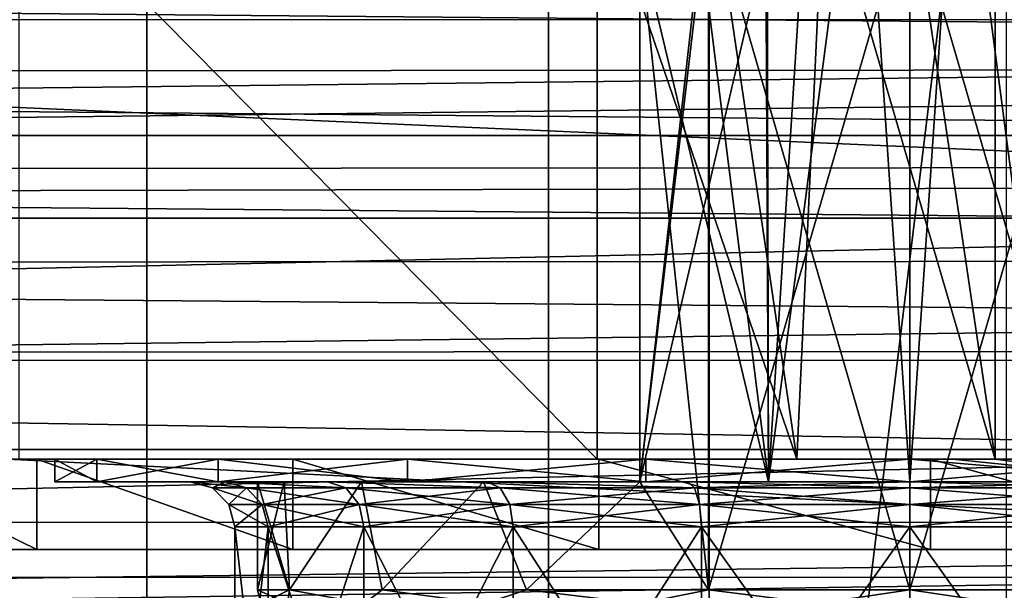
# Model space of a CAD drawing. Header units: millimetres. Extents: x -144 to 364, y -408 to 1133.
# Tile 90 of 256: x -9.89 to 1.05, y 1.05 to 7.38. Entities that reach past the tile are written whole.
import ezdxf

# ---------------------------------------------------------------- set-up
doc = ezdxf.new("R2010")
doc.units = ezdxf.units.MM
doc.header["$LTSCALE"] = 41.718519
for name, color, linetype in [('107', 7, 'CONTINUOUS'), ('108', 7, 'CONTINUOUS'), ('109', 7, 'CONTINUOUS'), ('110', 7, 'CONTINUOUS'), ('111', 7, 'CONTINUOUS'), ('112', 7, 'CONTINUOUS'), ('116', 7, 'CONTINUOUS'), ('118', 7, 'CONTINUOUS'), ('16', 7, 'CONTINUOUS'), ('17', 7, 'CONTINUOUS'), ('185', 7, 'CONTINUOUS'), ('19', 7, 'CONTINUOUS'), ('191', 7, 'CONTINUOUS'), ('193', 7, 'CONTINUOUS'), ('205', 7, 'CONTINUOUS'), ('214', 7, 'CONTINUOUS'), ('215', 7, 'CONTINUOUS'), ('22', 7, 'CONTINUOUS'), ('24', 7, 'CONTINUOUS'), ('663', 7, 'CONTINUOUS'), ('665', 7, 'CONTINUOUS'), ('674', 7, 'CONTINUOUS'), ('691', 7, 'CONTINUOUS'), ('693', 7, 'CONTINUOUS'), ('701', 7, 'CONTINUOUS'), ('76', 7, 'CONTINUOUS'), ('77', 7, 'CONTINUOUS'), ('81', 7, 'CONTINUOUS'), ('89', 7, 'CONTINUOUS')]:
    doc.layers.add(name, color=color, linetype=linetype)

msp = doc.modelspace()

# ---------------------------------------------------------------- linework, layer by layer
at = {"layer": '107', "color": 7, "linetype": 'CONTINUOUS', "true_color": 0xaaaaaa}
for points in [[(-11.753, 2.5, 5.556), (-9.702, 2.5, 8.653), (-9.9, 2.5, -8.426), (-11.753, 2.5, 5.556)], [(-9.5, 2.5), (-9.035, 2.5, -2.936), (-9.9, 2.5, -8.426), (-9.5, 2.5)], [(-9.702, 2.5, 8.653), (-9.5, 2.5), (-9.9, 2.5, -8.426), (-9.702, 2.5, 8.653)], [(-9.035, 2.5, -2.936), (-7.686, 2.5, -5.584), (-9.9, 2.5, -8.426), (-9.035, 2.5, -2.936)], [(-7.686, 2.5, -5.584), (-5.584, 2.5, -7.686), (-9.9, 2.5, -8.426), (-7.686, 2.5, -5.584)], [(-9.9, 2.5, -8.426), (-5.584, 2.5, -7.686), (-3.474, 2.5, -9.545), (-9.9, 2.5, -8.426)], [(-9.035, 2.5, 2.936), (-9.5, 2.5), (-9.702, 2.5, 8.653), (-9.035, 2.5, 2.936)], [(-6.859, 2.5, 11.043), (-9.035, 2.5, 2.936), (-9.702, 2.5, 8.653), (-6.859, 2.5, 11.043)], [(-7.686, 2.5, 5.584), (-9.035, 2.5, 2.936), (-6.859, 2.5, 11.043), (-7.686, 2.5, 5.584)], [(-5.584, 2.5, 7.686), (-7.686, 2.5, 5.584), (-6.859, 2.5, 11.043), (-5.584, 2.5, 7.686)], [(-3.456, 2.5, 12.532), (-5.584, 2.5, 7.686), (-6.859, 2.5, 11.043), (-3.456, 2.5, 12.532)], [(-2.936, 2.5, 9.035), (-5.584, 2.5, 7.686), (-3.456, 2.5, 12.532), (-2.936, 2.5, 9.035)], [(-5.584, 2.5, -7.686), (-2.936, 2.5, -9.035), (-3.474, 2.5, -9.545), (-5.584, 2.5, -7.686)], [(-3.474, 2.5, -9.545), (-2.936, 2.5, -9.035), (-1.259, 2.5, -9.714), (-3.474, 2.5, -9.545)], [(0.228, 2.5, 12.998), (-2.936, 2.5, 9.035), (-3.456, 2.5, 12.532), (0.228, 2.5, 12.998)], [(0, 2.5, 9.5), (-2.936, 2.5, 9.035), (0.228, 2.5, 12.998), (0, 2.5, 9.5)], [(-2.936, 2.5, -9.035), (0, 2.5, -9.5), (-1.259, 2.5, -9.714), (-2.936, 2.5, -9.035)], [(0, 2.5, -9.5), (0.474, 2.5, -9.488), (-1.259, 2.5, -9.714), (0, 2.5, -9.5)], [(0.474, 2.5, -9.488), (0.947, 2.5, -9.453), (-1.259, 2.5, -9.714), (0.474, 2.5, -9.488)], [(2.873, 2.5, 9.055), (0, 2.5, 9.5), (0.228, 2.5, 12.998), (2.873, 2.5, 9.055)], [(3.895, 2.5, 12.403), (2.873, 2.5, 9.055), (0.228, 2.5, 12.998), (3.895, 2.5, 12.403)]]:
    msp.add_3dface(points, dxfattribs=at)
at = {"layer": '108', "color": 7, "linetype": 'CONTINUOUS', "true_color": 0xaaaaaa}
for points in [[(-11.753, 1.5, 5.556), (-9.702, 1.5, 8.653), (-11.753, 2.5, 5.556), (-11.753, 1.5, 5.556)], [(-9.702, 1.5, 8.653), (-9.702, 2.5, 8.653), (-11.753, 2.5, 5.556), (-9.702, 1.5, 8.653)], [(-9.702, 1.5, 8.653), (-6.859, 1.5, 11.043), (-9.702, 2.5, 8.653), (-9.702, 1.5, 8.653)], [(-6.859, 1.5, 11.043), (-6.859, 2.5, 11.043), (-9.702, 2.5, 8.653), (-6.859, 1.5, 11.043)], [(-6.859, 1.5, 11.043), (-3.456, 1.5, 12.532), (-6.859, 2.5, 11.043), (-6.859, 1.5, 11.043)], [(-3.456, 1.5, 12.532), (-3.456, 2.5, 12.532), (-6.859, 2.5, 11.043), (-3.456, 1.5, 12.532)], [(-3.456, 1.5, 12.532), (0.228, 1.5, 12.998), (-3.456, 2.5, 12.532), (-3.456, 1.5, 12.532)], [(0.228, 1.5, 12.998), (0.228, 2.5, 12.998), (-3.456, 2.5, 12.532), (0.228, 1.5, 12.998)], [(0.228, 1.5, 12.998), (3.895, 1.5, 12.403), (0.228, 2.5, 12.998), (0.228, 1.5, 12.998)], [(3.895, 1.5, 12.403), (3.895, 2.5, 12.403), (0.228, 2.5, 12.998), (3.895, 1.5, 12.403)]]:
    msp.add_3dface(points, dxfattribs=at)
at = {"layer": '109', "color": 7, "linetype": 'CONTINUOUS', "true_color": 0xaaaaaa}
for points in [[(-7.133, -1.5, 2.318), (-7.5, -1.5), (-7.133, 1.75, 2.318), (-7.133, -1.5, 2.318)], [(-7.5, -1.5), (-7.133, -1.5, -2.318), (-7.5, 1.75, 0), (-7.5, -1.5)], [(-7.133, 1.75, 2.318), (-7.5, -1.5), (-7.5, 1.75, 0), (-7.133, 1.75, 2.318)], [(-7.5, 1.75, 0), (-7.133, -1.5, -2.318), (-7.133, 1.75, -2.318), (-7.5, 1.75, 0)], [(-6.068, -1.5, 4.408), (-7.133, -1.5, 2.318), (-6.068, 1.75, 4.408), (-6.068, -1.5, 4.408)], [(-6.068, 1.75, 4.408), (-7.133, -1.5, 2.318), (-7.133, 1.75, 2.318), (-6.068, 1.75, 4.408)], [(-7.133, -1.5, -2.318), (-6.068, -1.5, -4.408), (-7.133, 1.75, -2.318), (-7.133, -1.5, -2.318)], [(-7.133, 1.75, -2.318), (-6.068, -1.5, -4.408), (-6.068, 1.75, -4.408), (-7.133, 1.75, -2.318)], [(-4.408, -1.5, 6.068), (-6.068, -1.5, 4.408), (-4.408, 1.75, 6.068), (-4.408, -1.5, 6.068)], [(-4.408, 1.75, 6.068), (-6.068, -1.5, 4.408), (-6.068, 1.75, 4.408), (-4.408, 1.75, 6.068)], [(-6.068, -1.5, -4.408), (-4.408, -1.5, -6.068), (-6.068, 1.75, -4.408), (-6.068, -1.5, -4.408)], [(-6.068, 1.75, -4.408), (-4.408, -1.5, -6.068), (-4.408, 1.75, -6.068), (-6.068, 1.75, -4.408)], [(-2.318, -1.5, 7.133), (-4.408, -1.5, 6.068), (-2.318, 1.75, 7.133), (-2.318, -1.5, 7.133)], [(-2.318, 1.75, 7.133), (-4.408, -1.5, 6.068), (-4.408, 1.75, 6.068), (-2.318, 1.75, 7.133)], [(-4.408, -1.5, -6.068), (-2.318, -1.5, -7.133), (-4.408, 1.75, -6.068), (-4.408, -1.5, -6.068)], [(-4.408, 1.75, -6.068), (-2.318, -1.5, -7.133), (-2.318, 1.75, -7.133), (-4.408, 1.75, -6.068)], [(0, -1.5, 7.5), (-2.318, -1.5, 7.133), (0, 1.75, 7.5), (0, -1.5, 7.5)], [(0, 1.75, 7.5), (-2.318, -1.5, 7.133), (-2.318, 1.75, 7.133), (0, 1.75, 7.5)], [(-2.318, -1.5, -7.133), (0, -1.5, -7.5), (-2.318, 1.75, -7.133), (-2.318, -1.5, -7.133)], [(0, -1.5, -7.5), (0, 1.75, -7.5), (-2.318, 1.75, -7.133), (0, -1.5, -7.5)]]:
    msp.add_3dface(points, dxfattribs=at)
at = {"layer": '110', "color": 7, "linetype": 'CONTINUOUS', "true_color": 0xaaaaaa}
for points in [[(2.318, -1.5, 7.133), (0, -1.5, 7.5), (2.318, 1.75, 7.133), (2.318, -1.5, 7.133)], [(0, -1.5, 7.5), (0, 1.75, 7.5), (2.318, 1.75, 7.133), (0, -1.5, 7.5)], [(0, -1.5, -7.5), (2.318, -1.5, -7.133), (0, 1.75, -7.5), (0, -1.5, -7.5)], [(0, 1.75, -7.5), (2.318, -1.5, -7.133), (2.318, 1.75, -7.133), (0, 1.75, -7.5)]]:
    msp.add_3dface(points, dxfattribs=at)
at = {"layer": '111', "color": 7, "linetype": 'CONTINUOUS', "true_color": 0xaaaaaa}
for points in [[(-7.608, 2.25, -2.473), (-8, 2.25, 0), (-7.371, 2.183, -2.395), (-7.608, 2.25, -2.473)], [(-8, 2.25, 0), (-7.608, 2.25, 2.473), (-7.75, 2.183, 0), (-8, 2.25, 0)], [(-8, 2.25, 0), (-7.75, 2.183, 0), (-7.371, 2.183, -2.395), (-8, 2.25, 0)], [(-7.608, 2.25, 2.473), (-7.371, 2.183, 2.395), (-7.75, 2.183, 0), (-7.608, 2.25, 2.473)], [(-6.472, 2.25, -4.703), (-7.608, 2.25, -2.473), (-6.27, 2.183, -4.555), (-6.472, 2.25, -4.703)], [(-7.608, 2.25, -2.473), (-7.371, 2.183, -2.395), (-6.27, 2.183, -4.555), (-7.608, 2.25, -2.473)], [(-7.608, 2.25, 2.473), (-6.472, 2.25, 4.703), (-6.27, 2.183, 4.555), (-7.608, 2.25, 2.473)], [(-7.608, 2.25, 2.473), (-6.27, 2.183, 4.555), (-7.371, 2.183, 2.395), (-7.608, 2.25, 2.473)], [(-4.701, 2.25, -6.473), (-6.472, 2.25, -4.703), (-4.555, 2.183, -6.27), (-4.701, 2.25, -6.473)], [(-6.472, 2.25, -4.703), (-6.27, 2.183, -4.555), (-4.555, 2.183, -6.27), (-6.472, 2.25, -4.703)], [(-6.472, 2.25, 4.703), (-4.701, 2.25, 6.473), (-4.555, 2.183, 6.27), (-6.472, 2.25, 4.703)], [(-6.472, 2.25, 4.703), (-4.555, 2.183, 6.27), (-6.27, 2.183, 4.555), (-6.472, 2.25, 4.703)], [(-2.47, 2.25, -7.609), (-4.701, 2.25, -6.473), (-2.395, 2.183, -7.371), (-2.47, 2.25, -7.609)], [(-4.701, 2.25, -6.473), (-4.555, 2.183, -6.27), (-2.395, 2.183, -7.371), (-4.701, 2.25, -6.473)], [(-4.701, 2.25, 6.473), (-2.47, 2.25, 7.609), (-2.395, 2.183, 7.371), (-4.701, 2.25, 6.473)], [(-4.701, 2.25, 6.473), (-2.395, 2.183, 7.371), (-4.555, 2.183, 6.27), (-4.701, 2.25, 6.473)], [(-2.47, 2.25, 7.609), (0, 2.25, 8), (-2.395, 2.183, 7.371), (-2.47, 2.25, 7.609)], [(0, 2.25, -8), (-2.47, 2.25, -7.609), (0, 2.183, -7.75), (0, 2.25, -8)], [(-2.47, 2.25, -7.609), (-2.395, 2.183, -7.371), (0, 2.183, -7.75), (-2.47, 2.25, -7.609)], [(0, 2.25, 8), (0, 2.183, 7.75), (-2.395, 2.183, 7.371), (0, 2.25, 8)], [(-7.567, 2, 0), (-7.197, 2, -2.338), (-7.75, 2.183, 0), (-7.567, 2, 0)], [(-7.371, 2.183, 2.395), (-7.567, 2, 0), (-7.75, 2.183, 0), (-7.371, 2.183, 2.395)], [(-7.75, 2.183, 0), (-7.197, 2, -2.338), (-7.371, 2.183, -2.395), (-7.75, 2.183, 0)], [(-7.197, 2, 2.338), (-7.567, 2, 0), (-7.371, 2.183, 2.395), (-7.197, 2, 2.338)], [(-6.27, 2.183, 4.555), (-7.197, 2, 2.338), (-7.371, 2.183, 2.395), (-6.27, 2.183, 4.555)], [(-7.197, 2, -2.338), (-6.122, 2, -4.448), (-7.371, 2.183, -2.395), (-7.197, 2, -2.338)], [(-7.371, 2.183, -2.395), (-6.122, 2, -4.448), (-6.27, 2.183, -4.555), (-7.371, 2.183, -2.395)], [(-6.122, 2, 4.448), (-7.197, 2, 2.338), (-6.27, 2.183, 4.555), (-6.122, 2, 4.448)], [(-4.555, 2.183, 6.27), (-6.122, 2, 4.448), (-6.27, 2.183, 4.555), (-4.555, 2.183, 6.27)], [(-6.122, 2, -4.448), (-4.448, 2, -6.122), (-6.27, 2.183, -4.555), (-6.122, 2, -4.448)], [(-6.27, 2.183, -4.555), (-4.448, 2, -6.122), (-4.555, 2.183, -6.27), (-6.27, 2.183, -4.555)], [(-4.448, 2, 6.122), (-6.122, 2, 4.448), (-4.555, 2.183, 6.27), (-4.448, 2, 6.122)], [(-2.395, 2.183, 7.371), (-4.448, 2, 6.122), (-4.555, 2.183, 6.27), (-2.395, 2.183, 7.371)], [(-4.448, 2, -6.122), (-2.338, 2, -7.197), (-4.555, 2.183, -6.27), (-4.448, 2, -6.122)], [(-4.555, 2.183, -6.27), (-2.338, 2, -7.197), (-2.395, 2.183, -7.371), (-4.555, 2.183, -6.27)], [(-2.338, 2, 7.197), (-4.448, 2, 6.122), (-2.395, 2.183, 7.371), (-2.338, 2, 7.197)], [(0, 2.183, 7.75), (-2.338, 2, 7.197), (-2.395, 2.183, 7.371), (0, 2.183, 7.75)], [(-2.338, 2, -7.197), (0, 2, -7.567), (-2.395, 2.183, -7.371), (-2.338, 2, -7.197)], [(-2.395, 2.183, -7.371), (0, 2, -7.567), (0, 2.183, -7.75), (-2.395, 2.183, -7.371)], [(0, 2, 7.567), (-2.338, 2, 7.197), (0, 2.183, 7.75), (0, 2, 7.567)], [(-7.5, 1.75, 0), (-7.133, 1.75, -2.318), (-7.567, 2, 0), (-7.5, 1.75, 0)], [(-7.197, 2, 2.338), (-7.5, 1.75, 0), (-7.567, 2, 0), (-7.197, 2, 2.338)], [(-7.567, 2, 0), (-7.133, 1.75, -2.318), (-7.197, 2, -2.338), (-7.567, 2, 0)], [(-7.133, 1.75, 2.318), (-7.5, 1.75, 0), (-7.197, 2, 2.338), (-7.133, 1.75, 2.318)], [(-6.122, 2, 4.448), (-7.133, 1.75, 2.318), (-7.197, 2, 2.338), (-6.122, 2, 4.448)], [(-7.133, 1.75, -2.318), (-6.068, 1.75, -4.408), (-7.197, 2, -2.338), (-7.133, 1.75, -2.318)], [(-7.197, 2, -2.338), (-6.068, 1.75, -4.408), (-6.122, 2, -4.448), (-7.197, 2, -2.338)], [(-6.068, 1.75, 4.408), (-7.133, 1.75, 2.318), (-6.122, 2, 4.448), (-6.068, 1.75, 4.408)], [(-4.448, 2, 6.122), (-6.068, 1.75, 4.408), (-6.122, 2, 4.448), (-4.448, 2, 6.122)], [(-6.068, 1.75, -4.408), (-4.408, 1.75, -6.068), (-6.122, 2, -4.448), (-6.068, 1.75, -4.408)], [(-6.122, 2, -4.448), (-4.408, 1.75, -6.068), (-4.448, 2, -6.122), (-6.122, 2, -4.448)], [(-4.408, 1.75, 6.068), (-6.068, 1.75, 4.408), (-4.448, 2, 6.122), (-4.408, 1.75, 6.068)], [(-2.338, 2, 7.197), (-4.408, 1.75, 6.068), (-4.448, 2, 6.122), (-2.338, 2, 7.197)], [(-4.408, 1.75, -6.068), (-2.318, 1.75, -7.133), (-4.448, 2, -6.122), (-4.408, 1.75, -6.068)], [(-4.448, 2, -6.122), (-2.318, 1.75, -7.133), (-2.338, 2, -7.197), (-4.448, 2, -6.122)], [(-2.318, 1.75, 7.133), (-4.408, 1.75, 6.068), (-2.338, 2, 7.197), (-2.318, 1.75, 7.133)], [(-2.318, 1.75, -7.133), (0, 1.75, -7.5), (-2.338, 2, -7.197), (-2.318, 1.75, -7.133)], [(-2.338, 2, -7.197), (0, 1.75, -7.5), (0, 2, -7.567), (-2.338, 2, -7.197)], [(0, 2, 7.567), (-2.318, 1.75, 7.133), (-2.338, 2, 7.197), (0, 2, 7.567)], [(0, 1.75, 7.5), (-2.318, 1.75, 7.133), (0, 2, 7.567), (0, 1.75, 7.5)]]:
    msp.add_3dface(points, dxfattribs=at)
at = {"layer": '112', "color": 7, "linetype": 'CONTINUOUS', "true_color": 0xaaaaaa}
for points in [[(0, 2.25, 8), (2.47, 2.25, 7.609), (0, 2.183, 7.75), (0, 2.25, 8)], [(0, 2.183, 7.75), (2.47, 2.25, 7.609), (2.395, 2.183, 7.371), (0, 2.183, 7.75)], [(2.47, 2.25, -7.609), (0, 2.25, -8), (2.395, 2.183, -7.371), (2.47, 2.25, -7.609)], [(0, 2.25, -8), (0, 2.183, -7.75), (2.395, 2.183, -7.371), (0, 2.25, -8)], [(0, 2, 7.567), (0, 2.183, 7.75), (2.395, 2.183, 7.371), (0, 2, 7.567)], [(2.338, 2, 7.197), (0, 2, 7.567), (2.395, 2.183, 7.371), (2.338, 2, 7.197)], [(0, 2.183, -7.75), (0, 2, -7.567), (2.338, 2, -7.197), (0, 2.183, -7.75)], [(0, 2.183, -7.75), (2.338, 2, -7.197), (2.395, 2.183, -7.371), (0, 2.183, -7.75)], [(0, 1.75, -7.5), (2.318, 1.75, -7.133), (0, 2, -7.567), (0, 1.75, -7.5)], [(2.318, 1.75, 7.133), (0, 1.75, 7.5), (2.338, 2, 7.197), (2.318, 1.75, 7.133)], [(0, 1.75, 7.5), (0, 2, 7.567), (2.338, 2, 7.197), (0, 1.75, 7.5)], [(0, 2, -7.567), (2.318, 1.75, -7.133), (2.338, 2, -7.197), (0, 2, -7.567)]]:
    msp.add_3dface(points, dxfattribs=at)
at = {"layer": '116', "color": 7, "linetype": 'CONTINUOUS', "true_color": 0xaaaaaa}
for points in [[(104.5, 5.176, 19.319), (104.5, 7.654, 18.478), (-104.5, 5.176, 19.319), (104.5, 5.176, 19.319)], [(104.5, 7.654, 18.478), (-104.5, 7.654, 18.478), (-104.5, 5.176, 19.319), (104.5, 7.654, 18.478)], [(104.5, 2.61, 19.829), (104.5, 5.176, 19.319), (-104.5, 2.61, 19.829), (104.5, 2.61, 19.829)], [(104.5, 5.176, 19.319), (-104.5, 5.176, 19.319), (-104.5, 2.61, 19.829), (104.5, 5.176, 19.319)], [(104.5, 2.61, 19.829), (-104.5, 2.61, 19.829), (-104.5, 0, 20), (104.5, 2.61, 19.829)], [(104.5, 2.61, 19.829), (-104.5, 0, 20), (-75, 0, 20), (104.5, 2.61, 19.829)], [(104.5, 2.61, 19.829), (-75, 0, 20), (75, 0, 20), (104.5, 2.61, 19.829)]]:
    msp.add_3dface(points, dxfattribs=at)
at = {"layer": '118', "color": 7, "linetype": 'CONTINUOUS', "true_color": 0xaaaaaa}
for points in [[(57.22, 7.378, -28.772), (-57.223, 7.382, -28.77), (58.117, 8.676, -27.928), (57.22, 7.378, -28.772)], [(-56.5, 6.096, -29.431), (-57.223, 7.382, -28.77), (57.22, 7.378, -28.772), (-56.5, 6.096, -29.431)], [(56.498, 6.093, -29.433), (-56.5, 6.096, -29.431), (57.22, 7.378, -28.772), (56.498, 6.093, -29.433)], [(-55.523, 3.602, -30.303), (-56.5, 6.096, -29.431), (56.498, 6.093, -29.433), (-55.523, 3.602, -30.303)], [(55.522, 3.597, -30.305), (-55.523, 3.602, -30.303), (56.498, 6.093, -29.433), (55.522, 3.597, -30.305)], [(-55.069, 1.192, -30.702), (-55.523, 3.602, -30.303), (55.522, 3.597, -30.305), (-55.069, 1.192, -30.702)], [(55.068, 1.187, -30.702), (-55.069, 1.192, -30.702), (55.522, 3.597, -30.305), (55.068, 1.187, -30.702)], [(-55.068, -1.186, -30.702), (-55.069, 1.192, -30.702), (55.068, 1.187, -30.702), (-55.068, -1.186, -30.702)], [(55.069, -1.191, -30.702), (-55.068, -1.186, -30.702), (55.068, 1.187, -30.702), (55.069, -1.191, -30.702)]]:
    msp.add_3dface(points, dxfattribs=at)
at = {"layer": '16', "color": 7, "linetype": 'CONTINUOUS', "true_color": 0xaaaaaa}
for points in [[(1.07, 13.496, -12.956), (-2.231, -13.548, -12.807), (-2.231, 13.548, -12.807), (1.07, 13.496, -12.956)], [(1.07, -13.496, -12.956), (-2.231, -13.548, -12.807), (1.07, 13.496, -12.956), (1.07, -13.496, -12.956)]]:
    msp.add_3dface(points, dxfattribs=at)
at = {"layer": '17', "color": 7, "linetype": 'CONTINUOUS', "true_color": 0xaaaaaa}
for points in [[(-2.231, 13.548, -12.807), (-43.723, -16.059, -5.578), (-43.723, 16.059, -5.578), (-2.231, 13.548, -12.807)], [(-2.231, 13.548, -12.807), (-2.231, -13.548, -12.807), (-43.723, -16.059, -5.578), (-2.231, 13.548, -12.807)]]:
    msp.add_3dface(points, dxfattribs=at)
at = {"layer": '185', "color": 7, "linetype": 'CONTINUOUS', "true_color": 0xaaaaaa}
for points in [[(-2.24, 1.05, 6.895), (-2.24, 8.75, 6.895), (-3, 8.25, 6.6), (-2.24, 1.05, 6.895)], [(0, 8.75, 7.25), (-2.24, 8.75, 6.895), (0, 1.05, 7.25), (0, 8.75, 7.25)], [(0, 1.05, 7.25), (-2.24, 8.75, 6.895), (-2.24, 1.05, 6.895), (0, 1.05, 7.25)], [(2.24, 8.75, 6.895), (0, 8.75, 7.25), (2.24, 1.05, 6.895), (2.24, 8.75, 6.895)], [(2.24, 1.05, 6.895), (0, 8.75, 7.25), (0, 1.05, 7.25), (2.24, 1.05, 6.895)], [(-3, 2.25, 6.6), (-2.24, 1.05, 6.895), (-3, 8.25, 6.6), (-3, 2.25, 6.6)], [(-7.25, 1.05), (-6.895, 1.05, 2.24), (-7.25, 2.25), (-7.25, 1.05)], [(-7.25, 2.25), (-6.895, 1.05, 2.24), (-6.955, 2.25, 2.046), (-7.25, 2.25)], [(-6.955, 2.25, 2.046), (-6.895, 1.05, 2.24), (-6.096, 2.25, 3.925), (-6.955, 2.25, 2.046)], [(-6.895, 1.05, 2.24), (-5.865, 1.05, 4.261), (-6.096, 2.25, 3.925), (-6.895, 1.05, 2.24)], [(-6.096, 2.25, 3.925), (-5.865, 1.05, 4.261), (-4.74, 2.25, 5.486), (-6.096, 2.25, 3.925)], [(-5.865, 1.05, 4.261), (-4.261, 1.05, 5.865), (-4.74, 2.25, 5.486), (-5.865, 1.05, 4.261)], [(-4.74, 2.25, 5.486), (-4.261, 1.05, 5.865), (-3, 2.25, 6.6), (-4.74, 2.25, 5.486)], [(-4.261, 1.05, 5.865), (-2.24, 1.05, 6.895), (-3, 2.25, 6.6), (-4.261, 1.05, 5.865)]]:
    msp.add_3dface(points, dxfattribs=at)
at = {"layer": '19', "color": 7, "linetype": 'CONTINUOUS', "true_color": 0xaaaaaa}
for points in [[(-64.462, -12.091, -17), (-8.481, -12.091, -17), (-64.462, 12.091, -17), (-64.462, -12.091, -17)], [(-64.462, 12.091, -17), (-8.481, -12.091, -17), (-8.481, 12.091, -17), (-64.462, 12.091, -17)], [(-8.481, -12.091, -17), (47.5, -12.091, -17), (-8.481, 12.091, -17), (-8.481, -12.091, -17)], [(-8.481, 12.091, -17), (47.5, -12.091, -17), (47.5, 12.091, -17), (-8.481, 12.091, -17)]]:
    msp.add_3dface(points, dxfattribs=at)
at = {"layer": '191', "color": 7, "linetype": 'CONTINUOUS', "true_color": 0xaaaaaa}
for points in [[(-7.25, 2.25), (-6.955, 2.25, 2.046), (-6.955, 2.25, -2.046), (-7.25, 2.25)], [(-6.955, 2.25, 2.046), (-6.096, 2.25, 3.925), (-6.955, 2.25, -2.046), (-6.955, 2.25, 2.046)], [(-6.955, 2.25, -2.046), (-6.096, 2.25, 3.925), (-6.096, 2.25, -3.925), (-6.955, 2.25, -2.046)], [(-6.096, 2.25, 3.925), (-4.74, 2.25, 5.486), (-6.096, 2.25, -3.925), (-6.096, 2.25, 3.925)], [(-6.096, 2.25, -3.925), (-4.74, 2.25, 5.486), (-4.74, 2.25, -5.486), (-6.096, 2.25, -3.925)], [(-4.74, 2.25, 5.486), (-3, 2.25, 6.6), (-4.74, 2.25, -5.486), (-4.74, 2.25, 5.486)], [(-3, 2.25, 6.6), (-3, 2.25, 4.308), (-4.74, 2.25, -5.486), (-3, 2.25, 6.6)], [(-3, 2.25, 4.308), (-3, 2.25, -4.308), (-4.74, 2.25, -5.486), (-3, 2.25, 4.308)], [(-4.74, 2.25, -5.486), (-3, 2.25, -4.308), (-3, 2.25, -6.6), (-4.74, 2.25, -5.486)], [(-1.572, 2.25, -5.009), (-3, 2.25, -4.308), (-1.572, 2.25, 5.009), (-1.572, 2.25, -5.009)], [(-1.572, 2.25, 5.009), (-3, 2.25, -4.308), (-3, 2.25, 4.308), (-1.572, 2.25, 5.009)], [(0, 2.25, -5.25), (-1.572, 2.25, -5.009), (0, 2.25, 5.25), (0, 2.25, -5.25)], [(0, 2.25, 5.25), (-1.572, 2.25, -5.009), (-1.572, 2.25, 5.009), (0, 2.25, 5.25)], [(1.572, 2.25, -5.009), (0, 2.25, -5.25), (1.572, 2.25, 5.009), (1.572, 2.25, -5.009)], [(1.572, 2.25, 5.009), (0, 2.25, -5.25), (0, 2.25, 5.25), (1.572, 2.25, 5.009)]]:
    msp.add_3dface(points, dxfattribs=at)
at = {"layer": '193', "color": 7, "linetype": 'CONTINUOUS', "true_color": 0xaaaaaa}
for points in [[(-3, 2.25, -6.6), (-2.24, 8.75, -6.895), (-2.24, 1.05, -6.895), (-3, 2.25, -6.6)], [(-2.24, 8.75, -6.895), (-3, 2.25, -6.6), (-3, 8.25, -6.6), (-2.24, 8.75, -6.895)], [(-2.24, 8.75, -6.895), (0, 8.75, -7.25), (-2.24, 1.05, -6.895), (-2.24, 8.75, -6.895)], [(-2.24, 1.05, -6.895), (0, 8.75, -7.25), (0, 1.05, -7.25), (-2.24, 1.05, -6.895)], [(0, 8.75, -7.25), (2.24, 8.75, -6.895), (0, 1.05, -7.25), (0, 8.75, -7.25)], [(0, 1.05, -7.25), (2.24, 8.75, -6.895), (2.24, 1.05, -6.895), (0, 1.05, -7.25)], [(-7.25, 1.05), (-7.25, 2.25), (-6.955, 2.25, -2.046), (-7.25, 1.05)], [(-7.25, 1.05), (-6.955, 2.25, -2.046), (-6.895, 1.05, -2.24), (-7.25, 1.05)], [(-6.955, 2.25, -2.046), (-6.096, 2.25, -3.925), (-6.895, 1.05, -2.24), (-6.955, 2.25, -2.046)], [(-6.895, 1.05, -2.24), (-6.096, 2.25, -3.925), (-5.865, 1.05, -4.261), (-6.895, 1.05, -2.24)], [(-6.096, 2.25, -3.925), (-4.74, 2.25, -5.486), (-5.865, 1.05, -4.261), (-6.096, 2.25, -3.925)], [(-5.865, 1.05, -4.261), (-4.74, 2.25, -5.486), (-4.261, 1.05, -5.865), (-5.865, 1.05, -4.261)], [(-4.74, 2.25, -5.486), (-3, 2.25, -6.6), (-4.261, 1.05, -5.865), (-4.74, 2.25, -5.486)], [(-4.261, 1.05, -5.865), (-3, 2.25, -6.6), (-2.24, 1.05, -6.895), (-4.261, 1.05, -5.865)]]:
    msp.add_3dface(points, dxfattribs=at)
at = {"layer": '205', "color": 7, "linetype": 'CONTINUOUS', "true_color": 0xaaaaaa}
for points in [[(-3, 2.25, -6.6), (-3, 2.25, -4.308), (-3, 8.25, -4.308), (-3, 2.25, -6.6)], [(-3, 8.25, -6.6), (-3, 2.25, -6.6), (-3, 8.25, -4.804), (-3, 8.25, -6.6)], [(-3, 8.25, -4.804), (-3, 2.25, -6.6), (-3, 8.25, -4.308), (-3, 8.25, -4.804)]]:
    msp.add_3dface(points, dxfattribs=at)
at = {"layer": '214', "color": 7, "linetype": 'CONTINUOUS', "true_color": 0xaaaaaa}
for points in [[(-7.25, 1.05), (-6.895, 1.05, -2.24), (-7.21, 0.9), (-7.25, 1.05)], [(-6.895, 1.05, -2.24), (-6.918, 0.9, -2.031), (-7.21, 0.9), (-6.895, 1.05, -2.24)], [(-6.895, 1.05, -2.24), (-6.065, 0.9, -3.898), (-6.918, 0.9, -2.031), (-6.895, 1.05, -2.24)], [(-6.895, 1.05, -2.24), (-5.865, 1.05, -4.261), (-6.065, 0.9, -3.898), (-6.895, 1.05, -2.24)], [(-5.865, 1.05, -4.261), (-4.721, 0.9, -5.449), (-6.065, 0.9, -3.898), (-5.865, 1.05, -4.261)], [(-5.865, 1.05, -4.261), (-4.261, 1.05, -5.865), (-4.721, 0.9, -5.449), (-5.865, 1.05, -4.261)], [(-4.261, 1.05, -5.865), (-2.995, 0.9, -6.558), (-4.721, 0.9, -5.449), (-4.261, 1.05, -5.865)], [(-4.261, 1.05, -5.865), (-2.24, 1.05, -6.895), (-2.995, 0.9, -6.558), (-4.261, 1.05, -5.865)], [(-2.24, 1.05, -6.895), (-1.026, 0.9, -7.136), (-2.995, 0.9, -6.558), (-2.24, 1.05, -6.895)], [(-2.24, 1.05, -6.895), (0, 1.05, -7.25), (-1.026, 0.9, -7.136), (-2.24, 1.05, -6.895)], [(0, 1.05, -7.25), (1.026, 0.9, -7.136), (-1.026, 0.9, -7.136), (0, 1.05, -7.25)], [(0, 1.05, -7.25), (2.24, 1.05, -6.895), (1.026, 0.9, -7.136), (0, 1.05, -7.25)], [(2.24, 1.05, -6.895), (2.995, 0.9, -6.558), (1.026, 0.9, -7.136), (2.24, 1.05, -6.895)]]:
    msp.add_3dface(points, dxfattribs=at)
at = {"layer": '215', "color": 7, "linetype": 'CONTINUOUS', "true_color": 0xaaaaaa}
for points in [[(-6.895, 1.05, 2.24), (-7.25, 1.05), (-6.918, 0.9, 2.031), (-6.895, 1.05, 2.24)], [(-7.25, 1.05), (-7.21, 0.9), (-6.918, 0.9, 2.031), (-7.25, 1.05)], [(-6.895, 1.05, 2.24), (-6.918, 0.9, 2.031), (-6.065, 0.9, 3.898), (-6.895, 1.05, 2.24)], [(-5.865, 1.05, 4.261), (-6.895, 1.05, 2.24), (-6.065, 0.9, 3.898), (-5.865, 1.05, 4.261)], [(-5.865, 1.05, 4.261), (-6.065, 0.9, 3.898), (-4.721, 0.9, 5.449), (-5.865, 1.05, 4.261)], [(-4.261, 1.05, 5.865), (-5.865, 1.05, 4.261), (-4.721, 0.9, 5.449), (-4.261, 1.05, 5.865)], [(-4.261, 1.05, 5.865), (-4.721, 0.9, 5.449), (-2.995, 0.9, 6.558), (-4.261, 1.05, 5.865)], [(-2.24, 1.05, 6.895), (-4.261, 1.05, 5.865), (-2.995, 0.9, 6.558), (-2.24, 1.05, 6.895)], [(-2.24, 1.05, 6.895), (-2.995, 0.9, 6.558), (-1.026, 0.9, 7.136), (-2.24, 1.05, 6.895)], [(0, 1.05, 7.25), (-2.24, 1.05, 6.895), (-1.026, 0.9, 7.136), (0, 1.05, 7.25)], [(0, 1.05, 7.25), (-1.026, 0.9, 7.136), (1.026, 0.9, 7.136), (0, 1.05, 7.25)], [(2.24, 1.05, 6.895), (0, 1.05, 7.25), (1.026, 0.9, 7.136), (2.24, 1.05, 6.895)], [(2.24, 1.05, 6.895), (1.026, 0.9, 7.136), (2.995, 0.9, 6.558), (2.24, 1.05, 6.895)]]:
    msp.add_3dface(points, dxfattribs=at)
at = {"layer": '22', "color": 7, "linetype": 'CONTINUOUS', "true_color": 0xaaaaaa}
for points in [[(-4.017, -11.048, -20), (-63.534, -11.048, -20), (-4.017, 11.048, -20), (-4.017, -11.048, -20)], [(-4.017, 11.048, -20), (-63.534, -11.048, -20), (-63.534, 11.048, -20), (-4.017, 11.048, -20)], [(55.5, 11.048, -20), (55.5, -11.048, -20), (-4.017, -11.048, -20), (55.5, 11.048, -20)], [(55.5, 11.048, -20), (-4.017, -11.048, -20), (-4.017, 11.048, -20), (55.5, 11.048, -20)]]:
    msp.add_3dface(points, dxfattribs=at)
at = {"layer": '24', "color": 7, "linetype": 'CONTINUOUS', "true_color": 0xaaaaaa}
for points in [[(-67, 1.5, 16.934), (10, 1.5, 16.934), (-67, 1.5, 1.523), (-67, 1.5, 16.934)], [(-67, 1.5, 1.523), (10, 1.5, 16.934), (-3.456, 1.5, 12.532), (-67, 1.5, 1.523)], [(-11.753, 1.5, 5.556), (-67, 1.5, 1.523), (-9.702, 1.5, 8.653), (-11.753, 1.5, 5.556)], [(-9.702, 1.5, 8.653), (-67, 1.5, 1.523), (-6.859, 1.5, 11.043), (-9.702, 1.5, 8.653)], [(-6.859, 1.5, 11.043), (-67, 1.5, 1.523), (-3.456, 1.5, 12.532), (-6.859, 1.5, 11.043)], [(-3.456, 1.5, 12.532), (10, 1.5, 16.934), (0.228, 1.5, 12.998), (-3.456, 1.5, 12.532)], [(0.228, 1.5, 12.998), (10, 1.5, 16.934), (3.895, 1.5, 12.403), (0.228, 1.5, 12.998)]]:
    msp.add_3dface(points, dxfattribs=at)
at = {"layer": '663', "color": 7, "linetype": 'CONTINUOUS', "true_color": 0xaaaaaa}
for points in [[(-3.474, 9, -9.545), (-9.9, 9, -8.426), (-3.474, 2.5, -9.545), (-3.474, 9, -9.545)], [(-9.9, 9, -8.426), (-9.9, 2.5, -8.426), (-3.474, 2.5, -9.545), (-9.9, 9, -8.426)]]:
    msp.add_3dface(points, dxfattribs=at)
at = {"layer": '665', "color": 7, "linetype": 'CONTINUOUS', "true_color": 0xaaaaaa}
for points in [[(-2.218, 9, -9.694), (-3.474, 9, -9.545), (-1.259, 2.5, -9.714), (-2.218, 9, -9.694)], [(-3.474, 9, -9.545), (-3.474, 2.5, -9.545), (-1.259, 2.5, -9.714), (-3.474, 9, -9.545)], [(-0.955, 9, -9.703), (-2.218, 9, -9.694), (-1.259, 2.5, -9.714), (-0.955, 9, -9.703)], [(0.947, 2.5, -9.453), (-0.955, 9, -9.703), (-1.259, 2.5, -9.714), (0.947, 2.5, -9.453)], [(-0.955, 9, -9.703), (0.947, 2.5, -9.453), (0.003, 8.867, -9.617), (-0.955, 9, -9.703)], [(0.947, 2.5, -9.453), (0.947, 8.75, -9.453), (0.003, 8.867, -9.617), (0.947, 2.5, -9.453)]]:
    msp.add_3dface(points, dxfattribs=at)
at = {"layer": '674', "color": 7, "linetype": 'CONTINUOUS', "true_color": 0xaaaaaa}
for points in [[(-67, 8.924, 14.47), (10, 9.235, 14.273), (10, 5.53, 16.075), (-67, 8.924, 14.47)], [(-67, 5.355, 16.135), (-67, 8.924, 14.47), (10, 5.53, 16.075), (-67, 5.355, 16.135)], [(10, 1.5, 16.934), (-67, 5.355, 16.135), (10, 5.53, 16.075), (10, 1.5, 16.934)], [(10, 1.5, 16.934), (-67, 1.5, 16.934), (-67, 5.355, 16.135), (10, 1.5, 16.934)]]:
    msp.add_3dface(points, dxfattribs=at)
at = {"layer": '691', "color": 7, "linetype": 'CONTINUOUS', "true_color": 0xaaaaaa}
for points in [[(-0.81, 14.25, 5.187), (-1.572, 2.25, 5.009), (-1.601, 8.25, 5), (-0.81, 14.25, 5.187)], [(0, 2.25, 5.25), (-1.572, 2.25, 5.009), (0, 14.25, 5.25), (0, 2.25, 5.25)], [(-1.572, 2.25, 5.009), (-0.81, 14.25, 5.187), (0, 14.25, 5.25), (-1.572, 2.25, 5.009)], [(1.572, 2.25, 5.009), (0, 2.25, 5.25), (0.81, 14.25, 5.187), (1.572, 2.25, 5.009)], [(0, 2.25, 5.25), (0, 14.25, 5.25), (0.81, 14.25, 5.187), (0, 2.25, 5.25)], [(1.572, 2.25, 5.009), (0.81, 14.25, 5.187), (1.601, 14.25, 5), (1.572, 2.25, 5.009)], [(-1.572, 2.25, 5.009), (-3, 2.25, 4.308), (-1.601, 8.25, 5), (-1.572, 2.25, 5.009)], [(-1.601, 8.25, 5), (-3, 2.25, 4.308), (-2.326, 8.25, 4.706), (-1.601, 8.25, 5)], [(-2.326, 8.25, 4.706), (-3, 2.25, 4.308), (-3, 8.25, 4.308), (-2.326, 8.25, 4.706)]]:
    msp.add_3dface(points, dxfattribs=at)
at = {"layer": '693', "color": 7, "linetype": 'CONTINUOUS', "true_color": 0xaaaaaa}
for points in [[(-1.572, 2.25, -5.009), (-0.81, 14.25, -5.187), (-1.601, 14.25, -5), (-1.572, 2.25, -5.009)], [(-1.572, 2.25, -5.009), (-1.601, 14.25, -5), (-1.601, 8.25, -5), (-1.572, 2.25, -5.009)], [(-1.572, 2.25, -5.009), (0, 2.25, -5.25), (-0.81, 14.25, -5.187), (-1.572, 2.25, -5.009)], [(0, 2.25, -5.25), (0, 14.25, -5.25), (-0.81, 14.25, -5.187), (0, 2.25, -5.25)], [(0, 2.25, -5.25), (1.572, 2.25, -5.009), (0, 14.25, -5.25), (0, 2.25, -5.25)], [(1.572, 2.25, -5.009), (0.81, 14.25, -5.187), (0, 14.25, -5.25), (1.572, 2.25, -5.009)], [(0.81, 14.25, -5.187), (1.572, 2.25, -5.009), (1.601, 8.25, -5), (0.81, 14.25, -5.187)], [(-3, 2.25, -4.308), (-1.572, 2.25, -5.009), (-3, 8.25, -4.308), (-3, 2.25, -4.308)], [(-3, 8.25, -4.308), (-1.572, 2.25, -5.009), (-2.326, 8.25, -4.706), (-3, 8.25, -4.308)], [(-2.326, 8.25, -4.706), (-1.572, 2.25, -5.009), (-1.601, 8.25, -5), (-2.326, 8.25, -4.706)]]:
    msp.add_3dface(points, dxfattribs=at)
at = {"layer": '701', "color": 7, "linetype": 'CONTINUOUS', "true_color": 0xaaaaaa}
for points in [[(-3, 2.25, 6.6), (-3, 8.25, 6.6), (-3, 2.25, 4.308), (-3, 2.25, 6.6)], [(-3, 2.25, 4.308), (-3, 8.25, 6.6), (-3, 8.25, 4.804), (-3, 2.25, 4.308)], [(-3, 2.25, 4.308), (-3, 8.25, 4.804), (-3, 8.25, 4.308), (-3, 2.25, 4.308)]]:
    msp.add_3dface(points, dxfattribs=at)
at = {"layer": '76', "color": 7, "linetype": 'CONTINUOUS', "true_color": 0xaaaaaa}
for points in [[(-9.5, 2.5), (-9.035, 2.5, 2.936), (-9.5, 2.25), (-9.5, 2.5)], [(-9.5, 2.25), (-9.035, 2.5, 2.936), (-9.035, 2.25, 2.936), (-9.5, 2.25)], [(-9.035, 2.5, -2.936), (-9.5, 2.5), (-9.035, 2.25, -2.936), (-9.035, 2.5, -2.936)], [(-9.035, 2.25, -2.936), (-9.5, 2.5), (-9.5, 2.25), (-9.035, 2.25, -2.936)], [(-9.035, 2.5, 2.936), (-7.686, 2.5, 5.584), (-9.035, 2.25, 2.936), (-9.035, 2.5, 2.936)], [(-9.035, 2.25, 2.936), (-7.686, 2.5, 5.584), (-7.686, 2.25, 5.584), (-9.035, 2.25, 2.936)], [(-7.686, 2.5, -5.584), (-9.035, 2.5, -2.936), (-7.686, 2.25, -5.584), (-7.686, 2.5, -5.584)], [(-7.686, 2.25, -5.584), (-9.035, 2.5, -2.936), (-9.035, 2.25, -2.936), (-7.686, 2.25, -5.584)], [(-7.686, 2.5, 5.584), (-5.584, 2.5, 7.686), (-7.686, 2.25, 5.584), (-7.686, 2.5, 5.584)], [(-7.686, 2.25, 5.584), (-5.584, 2.5, 7.686), (-5.584, 2.25, 7.686), (-7.686, 2.25, 5.584)], [(-5.584, 2.5, -7.686), (-7.686, 2.5, -5.584), (-5.584, 2.25, -7.686), (-5.584, 2.5, -7.686)], [(-5.584, 2.25, -7.686), (-7.686, 2.5, -5.584), (-7.686, 2.25, -5.584), (-5.584, 2.25, -7.686)], [(-5.584, 2.5, 7.686), (-2.936, 2.5, 9.035), (-5.584, 2.25, 7.686), (-5.584, 2.5, 7.686)], [(-5.584, 2.25, 7.686), (-2.936, 2.5, 9.035), (-2.936, 2.25, 9.035), (-5.584, 2.25, 7.686)], [(-2.936, 2.5, -9.035), (-5.584, 2.5, -7.686), (-2.936, 2.25, -9.035), (-2.936, 2.5, -9.035)], [(-2.936, 2.25, -9.035), (-5.584, 2.5, -7.686), (-5.584, 2.25, -7.686), (-2.936, 2.25, -9.035)], [(-2.936, 2.5, 9.035), (0, 2.5, 9.5), (-2.936, 2.25, 9.035), (-2.936, 2.5, 9.035)], [(-2.936, 2.25, 9.035), (0, 2.5, 9.5), (0, 2.25, 9.5), (-2.936, 2.25, 9.035)], [(0, 2.5, -9.5), (-2.936, 2.5, -9.035), (0, 2.25, -9.5), (0, 2.5, -9.5)], [(0, 2.25, -9.5), (-2.936, 2.5, -9.035), (-2.936, 2.25, -9.035), (0, 2.25, -9.5)]]:
    msp.add_3dface(points, dxfattribs=at)
at = {"layer": '77', "color": 7, "linetype": 'CONTINUOUS', "true_color": 0xaaaaaa}
for points in [[(-9.035, 2.25, -2.936), (-9.5, 2.25), (-9.035, 2.25, 2.936), (-9.035, 2.25, -2.936)], [(-7.686, 2.25, -5.584), (-9.035, 2.25, -2.936), (-8, 2.25, 0), (-7.686, 2.25, -5.584)], [(-9.035, 2.25, -2.936), (-9.035, 2.25, 2.936), (-7.686, 2.25, 5.584), (-9.035, 2.25, -2.936)], [(-9.035, 2.25, -2.936), (-7.686, 2.25, 5.584), (-8, 2.25, 0), (-9.035, 2.25, -2.936)], [(-7.608, 2.25, -2.473), (-7.686, 2.25, -5.584), (-8, 2.25, 0), (-7.608, 2.25, -2.473)], [(-8, 2.25, 0), (-7.686, 2.25, 5.584), (-7.608, 2.25, 2.473), (-8, 2.25, 0)], [(-5.584, 2.25, -7.686), (-7.686, 2.25, -5.584), (-6.472, 2.25, -4.703), (-5.584, 2.25, -7.686)], [(-6.472, 2.25, -4.703), (-7.686, 2.25, -5.584), (-7.608, 2.25, -2.473), (-6.472, 2.25, -4.703)], [(-7.686, 2.25, 5.584), (-5.584, 2.25, 7.686), (-7.608, 2.25, 2.473), (-7.686, 2.25, 5.584)], [(-7.608, 2.25, 2.473), (-5.584, 2.25, 7.686), (-6.472, 2.25, 4.703), (-7.608, 2.25, 2.473)], [(-4.701, 2.25, -6.473), (-5.584, 2.25, -7.686), (-6.472, 2.25, -4.703), (-4.701, 2.25, -6.473)], [(-6.472, 2.25, 4.703), (-5.584, 2.25, 7.686), (-4.701, 2.25, 6.473), (-6.472, 2.25, 4.703)], [(-2.936, 2.25, -9.035), (-5.584, 2.25, -7.686), (-4.701, 2.25, -6.473), (-2.936, 2.25, -9.035)], [(-5.584, 2.25, 7.686), (-2.936, 2.25, 9.035), (-4.701, 2.25, 6.473), (-5.584, 2.25, 7.686)], [(-2.47, 2.25, -7.609), (-2.936, 2.25, -9.035), (-4.701, 2.25, -6.473), (-2.47, 2.25, -7.609)], [(-4.701, 2.25, 6.473), (-2.936, 2.25, 9.035), (-2.47, 2.25, 7.609), (-4.701, 2.25, 6.473)], [(0, 2.25, -9.5), (-2.936, 2.25, -9.035), (0, 2.25, -8), (0, 2.25, -9.5)], [(0, 2.25, -8), (-2.936, 2.25, -9.035), (-2.47, 2.25, -7.609), (0, 2.25, -8)], [(-2.936, 2.25, 9.035), (0, 2.25, 9.5), (-2.47, 2.25, 7.609), (-2.936, 2.25, 9.035)], [(0, 2.25, 9.5), (0, 2.25, 8), (-2.47, 2.25, 7.609), (0, 2.25, 9.5)], [(2.936, 2.25, -9.035), (0, 2.25, -9.5), (2.47, 2.25, -7.609), (2.936, 2.25, -9.035)], [(2.47, 2.25, -7.609), (0, 2.25, -9.5), (0, 2.25, -8), (2.47, 2.25, -7.609)], [(0, 2.25, 9.5), (2.936, 2.25, 9.035), (0, 2.25, 8), (0, 2.25, 9.5)], [(0, 2.25, 8), (2.936, 2.25, 9.035), (2.47, 2.25, 7.609), (0, 2.25, 8)]]:
    msp.add_3dface(points, dxfattribs=at)
at = {"layer": '81', "color": 7, "linetype": 'CONTINUOUS', "true_color": 0xaaaaaa}
for points in [[(0.947, 8.75, -9.453), (2.936, 2.25, -9.035), (3.695, 8.75, -8.752), (0.947, 8.75, -9.453)], [(2.936, 2.25, -9.035), (0.947, 8.75, -9.453), (0.947, 2.5, -9.453), (2.936, 2.25, -9.035)], [(0, 2.25, 9.5), (0, 2.5, 9.5), (2.873, 2.5, 9.055), (0, 2.25, 9.5)], [(0, 2.5, -9.5), (0, 2.25, -9.5), (2.936, 2.25, -9.035), (0, 2.5, -9.5)], [(0, 2.5, -9.5), (2.936, 2.25, -9.035), (0.474, 2.5, -9.488), (0, 2.5, -9.5)], [(2.936, 2.25, 9.035), (0, 2.25, 9.5), (2.873, 2.5, 9.055), (2.936, 2.25, 9.035)], [(0.474, 2.5, -9.488), (2.936, 2.25, -9.035), (0.947, 2.5, -9.453), (0.474, 2.5, -9.488)]]:
    msp.add_3dface(points, dxfattribs=at)
at = {"layer": '89', "color": 7, "linetype": 'CONTINUOUS', "true_color": 0xaaaaaa}
for points in [[(59.225, 7.97, -24.634), (-59.126, 7.883, -24.713), (58.066, 6.858, -25.541), (59.225, 7.97, -24.634)], [(-59.126, 7.883, -24.713), (-57.995, 6.782, -25.595), (58.066, 6.858, -25.541), (-59.126, 7.883, -24.713)], [(58.066, 6.858, -25.541), (-57.995, 6.782, -25.595), (57.136, 5.768, -26.237), (58.066, 6.858, -25.541)], [(-57.995, 6.782, -25.595), (-57.086, 5.703, -26.273), (57.136, 5.768, -26.237), (-57.995, 6.782, -25.595)], [(57.136, 5.768, -26.237), (-57.086, 5.703, -26.273), (56.417, 4.722, -26.759), (57.136, 5.768, -26.237)], [(-57.086, 5.703, -26.273), (-56.385, 4.67, -26.782), (56.417, 4.722, -26.759), (-57.086, 5.703, -26.273)], [(56.417, 4.722, -26.759), (-56.385, 4.67, -26.782), (55.873, 3.715, -27.147), (56.417, 4.722, -26.759)], [(-56.385, 4.67, -26.782), (-55.854, 3.675, -27.161), (55.873, 3.715, -27.147), (-56.385, 4.67, -26.782)], [(55.873, 3.715, -27.147), (-55.854, 3.675, -27.161), (55.215, 1.809, -27.61), (55.873, 3.715, -27.147)], [(-55.854, 3.675, -27.161), (-55.211, 1.792, -27.613), (55.215, 1.809, -27.61), (-55.854, 3.675, -27.161)], [(-55.211, 1.792, -27.613), (-55.014, -0.009, -27.75), (55.215, 1.809, -27.61), (-55.211, 1.792, -27.613)], [(55.215, 1.809, -27.61), (-55.014, -0.009, -27.75), (55.014, -0.01, -27.75), (55.215, 1.809, -27.61)]]:
    msp.add_3dface(points, dxfattribs=at)

doc.saveas('drawing.dxf')
